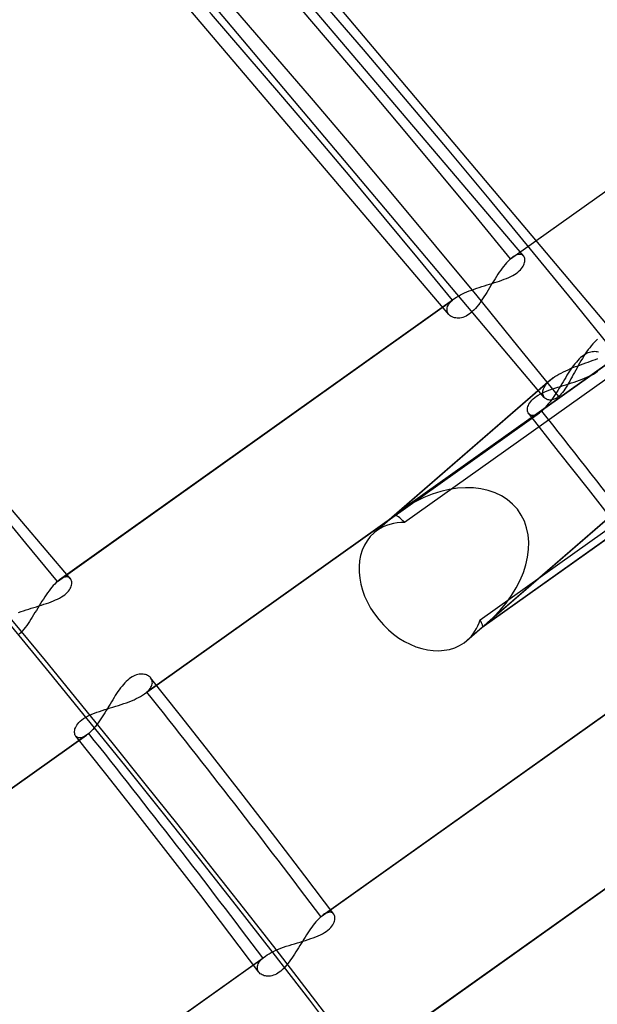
# Model space of a CAD drawing. Header units: millimetres. Extents: x -240 to 234, y -303 to 298.
# Tile 69 of 77: x 124 to 137, y 91 to 112. Entities that reach past the tile are written whole.
import ezdxf

# ---------------------------------------------------------------- set-up
doc = ezdxf.new("R2010")
doc.units = ezdxf.units.MM
doc.layers.add('MAIN-1', color=7, linetype='Continuous')
doc.layers.add('MAIN-2', color=7, linetype='Continuous')

msp = doc.modelspace()

# ---------------------------------------------------------------- linework, layer by layer
at = {"layer": 'MAIN-1'}
for centre, major_axis, start_param, end_param in [((-0.5, -0.433), (139.441, -161.013), 0.713724, 3.45689), ((-5.75, -4.98), (-132.567, 153.076), -2.427868, -0.857072), ((-50, -43.301), (-132.567, 153.076), -3.141592, -0.857072), ((-50, -43.301), (131.913, -152.32), 0, 2.284521)]:
    msp.add_ellipse(centre, major_axis=major_axis, ratio=0.75, start_param=start_param, end_param=end_param, dxfattribs=at)
at = {"layer": 'MAIN-2'}
for p, q in [((135.147, 107.146), (128.525, 114.94)), ((137.122, 105.453), (129.169, 114.883)), ((133.555, 105.909), (126.989, 113.635)), ((135.585, 104.148), (127.684, 113.52)), ((134.868, 107.089), (143.263, 113.061)), ((134.915, 107.126), (143.315, 113.101)), ((125.517, 100.296), (119.479, 107.374)), ((134.868, 107.089), (134.839, 107.063)), ((134.876, 107.096), (134.868, 107.089)), ((134.884, 107.103), (134.876, 107.096)), ((134.892, 107.109), (134.884, 107.103)), ((134.9, 107.115), (134.892, 107.109)), ((134.907, 107.121), (134.9, 107.115)), ((134.915, 107.126), (134.907, 107.121)), ((134.946, 107.146), (134.915, 107.126)), ((134.975, 107.162), (134.946, 107.146)), ((135.003, 107.174), (134.975, 107.162)), ((135.029, 107.181), (135.003, 107.174)), ((135.054, 107.185), (135.029, 107.181)), ((135.076, 107.184), (135.054, 107.185)), ((135.097, 107.18), (135.076, 107.184)), ((135.115, 107.173), (135.097, 107.18)), ((135.131, 107.162), (135.115, 107.173)), ((135.145, 107.148), (135.131, 107.162)), ((135.155, 107.134), (135.145, 107.148)), ((135.162, 107.117), (135.155, 107.134)), ((135.168, 107.099), (135.162, 107.117)), ((135.172, 107.079), (135.168, 107.099)), ((135.173, 107.058), (135.172, 107.079)), ((134.69, 106.891), (134.659, 106.849)), ((134.72, 106.93), (134.69, 106.891)), ((134.75, 106.967), (134.72, 106.93)), ((134.78, 107.002), (134.75, 106.967)), ((134.81, 107.034), (134.78, 107.002)), ((134.839, 107.063), (134.81, 107.034)), ((135.079, 106.857), (135.102, 106.884)), ((135.102, 106.884), (135.121, 106.91)), ((135.121, 106.91), (135.138, 106.936)), ((135.138, 106.936), (135.15, 106.962)), ((135.15, 106.962), (135.16, 106.987)), ((135.16, 106.987), (135.167, 107.012)), ((135.167, 107.012), (135.171, 107.035)), ((135.171, 107.035), (135.173, 107.058)), ((134.539, 106.668), (134.509, 106.62)), ((134.569, 106.715), (134.539, 106.668)), ((134.599, 106.761), (134.569, 106.715)), ((134.629, 106.806), (134.599, 106.761)), ((134.659, 106.849), (134.629, 106.806)), ((134.733, 106.655), (134.781, 106.674)), ((134.781, 106.674), (134.828, 106.694)), ((134.828, 106.694), (134.872, 106.715)), ((134.872, 106.715), (134.914, 106.736)), ((134.914, 106.736), (134.953, 106.759)), ((134.953, 106.759), (134.989, 106.782)), ((134.989, 106.782), (135.022, 106.806)), ((135.022, 106.806), (135.052, 106.832)), ((135.052, 106.832), (135.079, 106.857)), ((139.195, 106.475), (132.408, 101.647)), ((139.244, 106.514), (132.516, 101.728)), ((134.042, 106.428), (134.095, 106.447)), ((134.095, 106.447), (134.148, 106.466)), ((134.148, 106.466), (134.203, 106.484)), ((134.203, 106.484), (134.258, 106.502)), ((134.258, 106.502), (134.313, 106.519)), ((134.313, 106.519), (134.367, 106.536)), ((134.367, 106.536), (134.422, 106.552)), ((134.42, 106.474), (134.39, 106.425)), ((134.449, 106.523), (134.42, 106.474)), ((134.422, 106.552), (134.476, 106.569)), ((134.479, 106.572), (134.449, 106.523)), ((134.476, 106.569), (134.529, 106.586)), ((134.509, 106.62), (134.479, 106.572)), ((134.529, 106.586), (134.582, 106.602)), ((134.582, 106.602), (134.633, 106.619)), ((134.633, 106.619), (134.684, 106.637)), ((134.684, 106.637), (134.733, 106.655)), ((125.285, 100.276), (133.686, 106.252)), ((133.659, 106.232), (133.668, 106.239)), ((133.668, 106.239), (133.677, 106.245)), ((133.677, 106.245), (133.686, 106.252)), ((133.686, 106.252), (133.722, 106.276)), ((133.722, 106.276), (133.761, 106.3)), ((133.761, 106.3), (133.802, 106.323)), ((133.802, 106.323), (133.846, 106.345)), ((133.846, 106.345), (133.892, 106.367)), ((133.892, 106.367), (133.941, 106.388)), ((133.941, 106.388), (133.991, 106.408)), ((133.991, 106.408), (134.042, 106.428)), ((134.273, 106.239), (134.244, 106.195)), ((134.303, 106.284), (134.273, 106.239)), ((134.332, 106.33), (134.303, 106.284)), ((134.361, 106.377), (134.332, 106.33)), ((134.39, 106.425), (134.361, 106.377)), ((125.238, 100.239), (133.633, 106.211)), ((133.517, 106.024), (133.521, 106.049)), ((133.521, 106.049), (133.53, 106.075)), ((133.53, 106.075), (133.542, 106.102)), ((133.542, 106.102), (133.558, 106.129)), ((133.558, 106.129), (133.579, 106.156)), ((133.579, 106.156), (133.604, 106.184)), ((133.604, 106.184), (133.633, 106.211)), ((133.633, 106.211), (133.642, 106.218)), ((133.642, 106.218), (133.65, 106.225)), ((133.65, 106.225), (133.659, 106.232)), ((134.121, 106.035), (134.088, 106)), ((134.152, 106.072), (134.121, 106.035)), ((134.183, 106.111), (134.152, 106.072)), ((134.214, 106.152), (134.183, 106.111)), ((134.244, 106.195), (134.214, 106.152)), ((138.941, 105.988), (132.617, 101.49)), ((133.517, 105.999), (133.517, 106.024)), ((133.521, 105.975), (133.517, 105.999)), ((133.528, 105.953), (133.521, 105.975)), ((133.539, 105.932), (133.528, 105.953)), ((133.552, 105.912), (133.539, 105.932)), ((133.568, 105.896), (133.552, 105.912)), ((133.586, 105.88), (133.568, 105.896)), ((133.606, 105.867), (133.586, 105.88)), ((133.628, 105.856), (133.606, 105.867)), ((133.652, 105.846), (133.628, 105.856)), ((133.677, 105.839), (133.652, 105.846)), ((133.704, 105.834), (133.677, 105.839)), ((133.732, 105.831), (133.704, 105.834)), ((133.761, 105.831), (133.732, 105.831)), ((133.792, 105.833), (133.761, 105.831)), ((133.823, 105.839), (133.792, 105.833)), ((133.856, 105.847), (133.823, 105.839)), ((133.889, 105.859), (133.856, 105.847)), ((133.922, 105.874), (133.889, 105.859)), ((133.956, 105.893), (133.922, 105.874)), ((133.989, 105.915), (133.956, 105.893)), ((134.022, 105.94), (133.989, 105.915)), ((134.055, 105.969), (134.022, 105.94)), ((134.088, 106), (134.055, 105.969)), ((136.549, 105.203), (136.517, 105.161)), ((136.581, 105.244), (136.549, 105.203)), ((136.615, 105.282), (136.581, 105.244)), ((136.648, 105.318), (136.615, 105.282)), ((136.681, 105.351), (136.648, 105.318)), ((136.714, 105.382), (136.681, 105.351)), ((136.357, 104.991), (136.326, 104.963)), ((136.388, 105.017), (136.357, 104.991)), ((136.419, 105.04), (136.388, 105.017)), ((136.423, 105.023), (136.393, 104.975)), ((136.45, 105.06), (136.419, 105.04)), ((136.454, 105.07), (136.423, 105.023)), ((136.481, 105.077), (136.45, 105.06)), ((136.485, 105.116), (136.454, 105.07)), ((136.513, 105.091), (136.481, 105.077)), ((136.517, 105.161), (136.485, 105.116)), ((136.543, 105.102), (136.513, 105.091)), ((136.574, 105.11), (136.543, 105.102)), ((136.603, 105.115), (136.574, 105.11)), ((136.632, 105.118), (136.603, 105.115)), ((136.659, 105.119), (136.632, 105.118)), ((136.686, 105.117), (136.659, 105.119)), ((136.711, 105.113), (136.686, 105.117)), ((136.735, 105.107), (136.711, 105.113)), ((136.141, 104.758), (136.194, 104.779)), ((136.179, 104.786), (136.15, 104.746)), ((136.207, 104.825), (136.179, 104.786)), ((136.194, 104.779), (136.248, 104.8)), ((136.236, 104.862), (136.207, 104.825)), ((136.266, 104.898), (136.236, 104.862)), ((136.248, 104.8), (136.302, 104.82)), ((136.28, 104.777), (136.253, 104.728)), ((136.296, 104.931), (136.266, 104.898)), ((136.307, 104.827), (136.28, 104.777)), ((136.326, 104.963), (136.296, 104.931)), ((136.302, 104.82), (136.356, 104.84)), ((136.335, 104.876), (136.307, 104.827)), ((136.364, 104.926), (136.335, 104.876)), ((136.356, 104.84), (136.41, 104.86)), ((136.393, 104.975), (136.364, 104.926)), ((136.41, 104.86), (136.464, 104.879)), ((136.464, 104.879), (136.517, 104.898)), ((136.517, 104.898), (136.57, 104.917)), ((136.57, 104.917), (136.622, 104.936)), ((136.622, 104.936), (136.673, 104.954)), ((136.673, 104.954), (136.723, 104.974)), ((135.773, 104.561), (135.812, 104.588)), ((135.812, 104.588), (135.853, 104.614)), ((135.853, 104.614), (135.897, 104.64)), ((135.897, 104.64), (135.943, 104.665)), ((135.943, 104.665), (135.99, 104.689)), ((135.99, 104.689), (136.039, 104.712)), ((136.039, 104.572), (136.011, 104.527)), ((136.039, 104.712), (136.09, 104.735)), ((136.067, 104.617), (136.039, 104.572)), ((136.095, 104.661), (136.067, 104.617)), ((136.09, 104.735), (136.141, 104.758)), ((136.123, 104.704), (136.095, 104.661)), ((136.15, 104.746), (136.123, 104.704)), ((136.176, 104.584), (136.15, 104.538)), ((136.201, 104.631), (136.176, 104.584)), ((136.227, 104.679), (136.201, 104.631)), ((136.253, 104.728), (136.227, 104.679)), ((136.439, 104.552), (136.491, 104.574)), ((136.491, 104.574), (136.54, 104.596)), ((136.54, 104.596), (136.587, 104.62)), ((136.587, 104.62), (136.632, 104.644)), ((136.632, 104.644), (136.673, 104.669)), ((136.673, 104.669), (136.711, 104.695)), ((136.711, 104.695), (136.721, 104.702)), ((135.707, 104.51), (131.967, 101.27)), ((135.773, 104.561), (132.408, 101.647)), ((135.569, 104.331), (135.58, 104.356)), ((135.58, 104.356), (135.594, 104.381)), ((135.594, 104.381), (135.611, 104.406)), ((135.611, 104.406), (135.631, 104.432)), ((135.631, 104.432), (135.654, 104.458)), ((135.654, 104.458), (135.679, 104.484)), ((135.679, 104.484), (135.707, 104.51)), ((135.707, 104.51), (135.718, 104.518)), ((135.718, 104.518), (135.728, 104.527)), ((135.728, 104.527), (135.739, 104.536)), ((135.739, 104.536), (135.75, 104.544)), ((135.75, 104.544), (135.761, 104.553)), ((135.761, 104.553), (135.773, 104.561)), ((135.812, 104.345), (135.869, 104.363)), ((135.869, 104.363), (135.927, 104.381)), ((135.927, 104.388), (135.899, 104.342)), ((135.956, 104.435), (135.927, 104.388)), ((135.927, 104.381), (135.986, 104.399)), ((135.984, 104.481), (135.956, 104.435)), ((136.011, 104.527), (135.984, 104.481)), ((135.986, 104.399), (136.044, 104.416)), ((136.049, 104.364), (136.024, 104.325)), ((136.044, 104.416), (136.103, 104.434)), ((136.075, 104.405), (136.049, 104.364)), ((136.1, 104.448), (136.075, 104.405)), ((136.125, 104.492), (136.1, 104.448)), ((136.103, 104.434), (136.161, 104.453)), ((136.15, 104.538), (136.125, 104.492)), ((136.161, 104.453), (136.218, 104.471)), ((136.218, 104.471), (136.275, 104.49)), ((136.275, 104.49), (136.331, 104.51)), ((136.331, 104.51), (136.386, 104.531)), ((136.386, 104.531), (136.439, 104.552)), ((135.382, 104.145), (135.418, 104.171)), ((135.418, 104.171), (135.457, 104.197)), ((135.457, 104.197), (135.501, 104.221)), ((135.501, 104.221), (135.548, 104.244)), ((135.548, 104.244), (135.597, 104.266)), ((135.552, 104.261), (135.555, 104.284)), ((135.552, 104.239), (135.552, 104.261)), ((135.554, 104.219), (135.552, 104.239)), ((135.559, 104.199), (135.554, 104.219)), ((135.555, 104.284), (135.561, 104.307)), ((135.565, 104.181), (135.559, 104.199)), ((135.561, 104.307), (135.569, 104.331)), ((135.574, 104.164), (135.565, 104.181)), ((135.585, 104.148), (135.574, 104.164)), ((135.598, 104.134), (135.585, 104.148)), ((135.597, 104.266), (135.648, 104.287)), ((135.648, 104.287), (135.701, 104.307)), ((135.701, 104.307), (135.756, 104.326)), ((135.756, 104.326), (135.812, 104.345)), ((135.785, 104.165), (135.757, 104.123)), ((135.814, 104.208), (135.785, 104.165)), ((135.843, 104.252), (135.814, 104.208)), ((135.867, 104.149), (135.842, 104.132)), ((135.871, 104.297), (135.843, 104.252)), ((135.892, 104.169), (135.867, 104.149)), ((135.899, 104.342), (135.871, 104.297)), ((135.919, 104.194), (135.892, 104.169)), ((135.945, 104.222), (135.919, 104.194)), ((135.971, 104.254), (135.945, 104.222)), ((135.998, 104.288), (135.971, 104.254)), ((136.024, 104.325), (135.998, 104.288)), ((140.996, 104.051), (134.269, 99.265)), ((135.231, 103.926), (135.237, 103.952)), ((135.237, 103.952), (135.246, 103.978)), ((135.246, 103.978), (135.259, 104.006)), ((135.259, 104.006), (135.276, 104.034)), ((135.276, 104.034), (135.296, 104.062)), ((135.296, 104.062), (135.321, 104.091)), ((135.321, 104.091), (135.349, 104.118)), ((135.349, 104.118), (135.382, 104.145)), ((135.613, 103.941), (135.585, 103.911)), ((135.612, 104.122), (135.598, 104.134)), ((135.628, 104.112), (135.612, 104.122)), ((135.642, 103.973), (135.613, 103.941)), ((135.645, 104.104), (135.628, 104.112)), ((135.67, 104.008), (135.642, 103.973)), ((135.663, 104.097), (135.645, 104.104)), ((135.683, 104.093), (135.663, 104.097)), ((135.699, 104.044), (135.67, 104.008)), ((135.703, 104.091), (135.683, 104.093)), ((135.728, 104.083), (135.699, 104.044)), ((135.725, 104.091), (135.703, 104.091)), ((135.747, 104.094), (135.725, 104.091)), ((135.757, 104.123), (135.728, 104.083)), ((135.77, 104.099), (135.747, 104.094)), ((135.793, 104.107), (135.77, 104.099)), ((135.817, 104.118), (135.793, 104.107)), ((135.842, 104.132), (135.817, 104.118)), ((127.086, 97.848), (135.483, 103.821)), ((135.53, 103.858), (127.138, 97.889)), ((134.22, 99.424), (140.544, 103.922)), ((135.228, 103.901), (135.231, 103.926)), ((135.228, 103.877), (135.228, 103.901)), ((135.23, 103.855), (135.228, 103.877)), ((135.236, 103.835), (135.23, 103.855)), ((135.244, 103.816), (135.236, 103.835)), ((135.254, 103.8), (135.244, 103.816)), ((135.889, 103), (135.253, 103.802)), ((135.27, 103.785), (135.254, 103.8)), ((135.288, 103.773), (135.27, 103.785)), ((135.309, 103.766), (135.288, 103.773)), ((135.332, 103.763), (135.309, 103.766)), ((135.358, 103.764), (135.332, 103.763)), ((135.387, 103.771), (135.358, 103.764)), ((135.417, 103.782), (135.387, 103.771)), ((135.449, 103.799), (135.417, 103.782)), ((135.483, 103.821), (135.449, 103.799)), ((135.49, 103.827), (135.483, 103.821)), ((135.498, 103.832), (135.49, 103.827)), ((135.506, 103.838), (135.498, 103.832)), ((135.514, 103.845), (135.506, 103.838)), ((135.522, 103.851), (135.514, 103.845)), ((135.53, 103.858), (135.522, 103.851)), ((135.557, 103.883), (135.53, 103.858)), ((135.585, 103.911), (135.557, 103.883)), ((136.522, 102.196), (135.889, 103)), ((134.259, 99.262), (138.388, 102.199)), ((134.259, 99.262), (137.622, 102.175)), ((137.69, 102.228), (134.377, 99.359)), ((137.217, 101.305), (136.522, 102.196)), ((132.408, 101.647), (132.031, 101.32)), ((125.18, 100.183), (125.15, 100.152)), ((125.209, 100.213), (125.18, 100.183)), ((125.238, 100.239), (125.209, 100.213)), ((125.246, 100.246), (125.238, 100.239)), ((125.254, 100.252), (125.246, 100.246)), ((125.262, 100.259), (125.254, 100.252)), ((125.269, 100.265), (125.262, 100.259)), ((125.277, 100.271), (125.269, 100.265)), ((125.285, 100.276), (125.277, 100.271)), ((125.315, 100.296), (125.285, 100.276)), ((125.345, 100.312), (125.315, 100.296)), ((125.373, 100.324), (125.345, 100.312)), ((125.399, 100.331), (125.373, 100.324)), ((125.423, 100.335), (125.399, 100.331)), ((125.446, 100.334), (125.423, 100.335)), ((125.467, 100.33), (125.446, 100.334)), ((125.485, 100.323), (125.467, 100.33)), ((125.501, 100.312), (125.485, 100.323)), ((125.515, 100.298), (125.501, 100.312)), ((125.525, 100.284), (125.515, 100.298)), ((125.533, 100.267), (125.525, 100.284)), ((125.538, 100.249), (125.533, 100.267)), ((125.537, 100.162), (125.542, 100.185)), ((125.542, 100.229), (125.538, 100.249)), ((125.543, 100.208), (125.542, 100.229)), ((125.542, 100.185), (125.543, 100.208)), ((125.029, 99.999), (124.999, 99.956)), ((125.06, 100.041), (125.029, 99.999)), ((125.09, 100.08), (125.06, 100.041)), ((125.12, 100.117), (125.09, 100.08)), ((125.15, 100.152), (125.12, 100.117)), ((125.392, 99.956), (125.422, 99.982)), ((125.422, 99.982), (125.449, 100.007)), ((125.449, 100.007), (125.472, 100.034)), ((125.472, 100.034), (125.492, 100.06)), ((125.492, 100.06), (125.508, 100.086)), ((125.508, 100.086), (125.521, 100.112)), ((125.521, 100.112), (125.531, 100.137)), ((125.531, 100.137), (125.537, 100.162)), ((124.879, 99.77), (124.849, 99.721)), ((124.909, 99.818), (124.879, 99.77)), ((124.939, 99.865), (124.909, 99.818)), ((124.969, 99.911), (124.939, 99.865)), ((124.951, 99.752), (125.003, 99.769)), ((124.999, 99.956), (124.969, 99.911)), ((125.003, 99.769), (125.054, 99.787)), ((125.054, 99.787), (125.103, 99.805)), ((125.103, 99.805), (125.151, 99.824)), ((125.151, 99.824), (125.198, 99.844)), ((125.198, 99.844), (125.242, 99.865)), ((125.242, 99.865), (125.284, 99.886)), ((125.284, 99.886), (125.323, 99.909)), ((125.323, 99.909), (125.359, 99.932)), ((125.359, 99.932), (125.392, 99.956)), ((124.412, 99.578), (124.464, 99.597)), ((124.464, 99.597), (124.518, 99.616)), ((124.518, 99.616), (124.573, 99.634)), ((124.573, 99.634), (124.627, 99.652)), ((124.627, 99.652), (124.682, 99.669)), ((124.682, 99.669), (124.737, 99.686)), ((124.76, 99.575), (124.731, 99.527)), ((124.737, 99.686), (124.792, 99.702)), ((124.79, 99.624), (124.76, 99.575)), ((124.819, 99.673), (124.79, 99.624)), ((124.792, 99.702), (124.846, 99.719)), ((124.849, 99.721), (124.819, 99.673)), ((124.846, 99.719), (124.899, 99.736)), ((124.899, 99.736), (124.951, 99.752)), ((124.614, 99.344), (124.584, 99.302)), ((124.644, 99.388), (124.614, 99.344)), ((124.673, 99.434), (124.644, 99.388)), ((124.702, 99.48), (124.673, 99.434)), ((124.731, 99.527), (124.702, 99.48)), ((124.458, 99.15), (124.425, 99.119)), ((124.491, 99.185), (124.458, 99.15)), ((124.522, 99.222), (124.491, 99.185)), ((124.553, 99.261), (124.522, 99.222)), ((124.584, 99.302), (124.553, 99.261)), ((130.886, 93.155), (139.284, 99.129)), ((133.881, 98.935), (134.259, 99.262)), ((134.269, 99.266), (133.945, 98.985)), ((130.84, 93.118), (139.232, 99.088)), ((126.669, 98.084), (126.639, 98.051)), ((126.7, 98.115), (126.669, 98.084)), ((126.731, 98.144), (126.7, 98.115)), ((126.762, 98.17), (126.731, 98.144)), ((126.793, 98.192), (126.762, 98.17)), ((126.824, 98.212), (126.793, 98.192)), ((126.855, 98.229), (126.824, 98.212)), ((126.886, 98.243), (126.855, 98.229)), ((126.917, 98.254), (126.886, 98.243)), ((126.947, 98.262), (126.917, 98.254)), ((126.977, 98.268), (126.947, 98.262)), ((127.005, 98.271), (126.977, 98.268)), ((127.033, 98.271), (127.005, 98.271)), ((127.059, 98.269), (127.033, 98.271)), ((127.085, 98.265), (127.059, 98.269)), ((127.109, 98.259), (127.085, 98.265)), ((127.131, 98.252), (127.109, 98.259)), ((127.153, 98.242), (127.131, 98.252)), ((127.172, 98.231), (127.153, 98.242)), ((127.19, 98.218), (127.172, 98.231)), ((127.206, 98.204), (127.19, 98.218)), ((127.22, 98.188), (127.206, 98.204)), ((127.852, 97.393), (127.218, 98.192)), ((127.233, 98.17), (127.22, 98.188)), ((127.243, 98.151), (127.233, 98.17)), ((127.25, 98.13), (127.243, 98.151)), ((127.254, 98.108), (127.25, 98.13)), ((127.253, 98.062), (127.255, 98.086)), ((127.255, 98.086), (127.254, 98.108)), ((126.524, 97.898), (126.496, 97.857)), ((126.552, 97.939), (126.524, 97.898)), ((126.581, 97.978), (126.552, 97.939)), ((126.61, 98.015), (126.581, 97.978)), ((126.639, 98.051), (126.61, 98.015)), ((127.113, 97.868), (127.121, 97.875)), ((127.121, 97.875), (127.13, 97.882)), ((127.13, 97.882), (127.138, 97.889)), ((127.138, 97.889), (127.165, 97.914)), ((127.165, 97.914), (127.188, 97.939)), ((127.188, 97.939), (127.208, 97.964)), ((127.208, 97.964), (127.225, 97.989)), ((127.225, 97.989), (127.237, 98.014)), ((127.237, 98.014), (127.247, 98.038)), ((127.247, 98.038), (127.253, 98.062)), ((126.385, 97.68), (126.357, 97.634)), ((126.413, 97.725), (126.385, 97.68)), ((126.441, 97.77), (126.413, 97.725)), ((126.468, 97.814), (126.441, 97.77)), ((126.496, 97.857), (126.468, 97.814)), ((126.705, 97.663), (126.76, 97.683)), ((126.76, 97.683), (126.813, 97.704)), ((126.813, 97.704), (126.865, 97.726)), ((126.865, 97.726), (126.914, 97.749)), ((126.914, 97.749), (126.961, 97.773)), ((126.961, 97.773), (127.006, 97.797)), ((127.006, 97.797), (127.047, 97.822)), ((127.047, 97.822), (127.085, 97.848)), ((127.085, 97.848), (127.095, 97.854)), ((127.095, 97.854), (127.104, 97.861)), ((127.104, 97.861), (127.113, 97.868)), ((126.022, 97.439), (126.075, 97.459)), ((126.075, 97.459), (126.13, 97.479)), ((126.13, 97.479), (126.186, 97.497)), ((126.186, 97.497), (126.243, 97.515)), ((126.243, 97.515), (126.301, 97.533)), ((126.273, 97.495), (126.245, 97.45)), ((126.301, 97.541), (126.273, 97.495)), ((126.329, 97.587), (126.301, 97.541)), ((126.301, 97.533), (126.36, 97.551)), ((126.357, 97.634), (126.329, 97.587)), ((126.36, 97.551), (126.418, 97.569)), ((126.418, 97.569), (126.477, 97.587)), ((126.477, 97.587), (126.535, 97.605)), ((126.535, 97.605), (126.592, 97.624)), ((126.592, 97.624), (126.649, 97.643)), ((126.649, 97.643), (126.705, 97.663)), ((125.695, 97.243), (125.723, 97.271)), ((125.723, 97.271), (125.755, 97.298)), ((125.755, 97.298), (125.791, 97.324)), ((125.791, 97.324), (125.831, 97.349)), ((125.831, 97.349), (125.875, 97.374)), ((125.875, 97.374), (125.921, 97.397)), ((125.921, 97.397), (125.971, 97.418)), ((125.971, 97.418), (126.022, 97.439)), ((126.131, 97.276), (126.102, 97.236)), ((126.159, 97.318), (126.131, 97.276)), ((126.188, 97.361), (126.159, 97.318)), ((126.216, 97.405), (126.188, 97.361)), ((126.245, 97.45), (126.216, 97.405)), ((128.483, 96.593), (127.852, 97.393)), ((125.601, 97.053), (125.604, 97.078)), ((125.601, 97.03), (125.601, 97.053)), ((125.604, 97.078), (125.611, 97.104)), ((125.611, 97.104), (125.62, 97.131)), ((125.62, 97.131), (125.633, 97.159)), ((125.633, 97.159), (125.649, 97.187)), ((125.649, 97.187), (125.67, 97.215)), ((125.67, 97.215), (125.695, 97.243)), ((125.959, 97.063), (125.931, 97.036)), ((125.987, 97.094), (125.959, 97.063)), ((126.016, 97.126), (125.987, 97.094)), ((126.044, 97.16), (126.016, 97.126)), ((126.073, 97.197), (126.044, 97.16)), ((126.102, 97.236), (126.073, 97.197)), ((117.459, 91), (125.857, 96.974)), ((125.904, 97.011), (117.512, 91.041)), ((125.604, 97.008), (125.601, 97.03)), ((125.61, 96.987), (125.604, 97.008)), ((125.618, 96.969), (125.61, 96.987)), ((125.628, 96.953), (125.618, 96.969)), ((126.264, 96.154), (125.627, 96.955)), ((125.643, 96.938), (125.628, 96.953)), ((125.662, 96.926), (125.643, 96.938)), ((125.683, 96.919), (125.662, 96.926)), ((125.706, 96.916), (125.683, 96.919)), ((125.732, 96.917), (125.706, 96.916)), ((125.761, 96.924), (125.732, 96.917)), ((125.791, 96.935), (125.761, 96.924)), ((125.823, 96.952), (125.791, 96.935)), ((125.857, 96.974), (125.823, 96.952)), ((125.864, 96.979), (125.857, 96.974)), ((125.872, 96.985), (125.864, 96.979)), ((125.88, 96.991), (125.872, 96.985)), ((125.888, 96.997), (125.88, 96.991)), ((125.896, 97.004), (125.888, 96.997)), ((125.904, 97.011), (125.896, 97.004)), ((125.931, 97.036), (125.904, 97.011)), ((132.589, 90.657), (140.99, 96.633)), ((141.037, 96.67), (132.641, 90.698)), ((129.184, 95.694), (128.483, 96.593)), ((126.897, 95.349), (126.264, 96.154)), ((129.88, 94.792), (129.184, 95.694)), ((127.592, 94.458), (126.897, 95.349)), ((130.499, 93.983), (129.88, 94.792)), ((128.282, 93.565), (127.592, 94.458)), ((131.114, 93.171), (130.499, 93.983)), ((128.903, 92.752), (128.282, 93.565)), ((130.785, 93.067), (130.757, 93.037)), ((130.813, 93.094), (130.785, 93.067)), ((130.84, 93.118), (130.813, 93.094)), ((130.848, 93.125), (130.84, 93.118)), ((130.856, 93.132), (130.848, 93.125)), ((130.863, 93.138), (130.856, 93.132)), ((130.871, 93.144), (130.863, 93.138)), ((130.879, 93.15), (130.871, 93.144)), ((130.887, 93.155), (130.879, 93.15)), ((130.917, 93.175), (130.887, 93.155)), ((130.946, 93.191), (130.917, 93.175)), ((130.974, 93.202), (130.946, 93.191)), ((131, 93.209), (130.974, 93.202)), ((131.023, 93.213), (131, 93.209)), ((131.045, 93.212), (131.023, 93.213)), ((131.065, 93.207), (131.045, 93.212)), ((131.083, 93.199), (131.065, 93.207)), ((131.098, 93.188), (131.083, 93.199)), ((131.111, 93.174), (131.098, 93.188)), ((131.121, 93.158), (131.111, 93.174)), ((131.129, 93.141), (131.121, 93.158)), ((131.134, 93.121), (131.129, 93.141)), ((131.133, 93.051), (131.136, 93.075)), ((131.136, 93.099), (131.134, 93.121)), ((131.136, 93.075), (131.136, 93.099)), ((130.615, 92.857), (130.586, 92.815)), ((130.643, 92.896), (130.615, 92.857)), ((130.672, 92.935), (130.643, 92.896)), ((130.701, 92.971), (130.672, 92.935)), ((130.729, 93.005), (130.701, 92.971)), ((130.757, 93.037), (130.729, 93.005)), ((130.987, 92.831), (131.019, 92.858)), ((131.019, 92.858), (131.046, 92.886)), ((131.046, 92.886), (131.07, 92.914)), ((131.07, 92.914), (131.09, 92.942)), ((131.09, 92.942), (131.106, 92.97)), ((131.106, 92.97), (131.118, 92.998)), ((131.118, 92.998), (131.127, 93.025)), ((131.127, 93.025), (131.133, 93.051)), ((129.521, 91.937), (128.903, 92.752)), ((130.5, 92.685), (130.472, 92.64)), ((130.529, 92.729), (130.5, 92.685)), ((130.557, 92.773), (130.529, 92.729)), ((130.586, 92.815), (130.557, 92.773)), ((130.567, 92.633), (130.622, 92.651)), ((130.622, 92.651), (130.676, 92.67)), ((130.676, 92.67), (130.728, 92.69)), ((130.728, 92.69), (130.778, 92.711)), ((130.778, 92.711), (130.826, 92.733)), ((130.826, 92.733), (130.872, 92.756)), ((130.872, 92.756), (130.914, 92.78)), ((130.914, 92.78), (130.952, 92.805)), ((130.952, 92.805), (130.987, 92.831)), ((129.934, 92.426), (129.989, 92.447)), ((129.989, 92.447), (130.045, 92.468)), ((130.045, 92.468), (130.102, 92.488)), ((130.102, 92.488), (130.16, 92.507)), ((130.16, 92.507), (130.219, 92.526)), ((130.219, 92.526), (130.278, 92.544)), ((130.278, 92.544), (130.337, 92.562)), ((130.36, 92.458), (130.333, 92.413)), ((130.337, 92.562), (130.396, 92.579)), ((130.388, 92.503), (130.36, 92.458)), ((130.416, 92.549), (130.388, 92.503)), ((130.396, 92.579), (130.454, 92.597)), ((130.444, 92.594), (130.416, 92.549)), ((130.472, 92.64), (130.444, 92.594)), ((130.454, 92.597), (130.511, 92.615)), ((130.511, 92.615), (130.567, 92.633)), ((121.213, 86.271), (129.605, 92.24)), ((121.26, 86.308), (129.658, 92.281)), ((129.578, 92.215), (129.605, 92.24)), ((129.605, 92.24), (129.614, 92.247)), ((129.614, 92.247), (129.622, 92.254)), ((129.622, 92.254), (129.631, 92.261)), ((129.631, 92.261), (129.64, 92.268)), ((129.64, 92.268), (129.649, 92.275)), ((129.649, 92.275), (129.658, 92.281)), ((129.658, 92.281), (129.696, 92.307)), ((129.696, 92.307), (129.738, 92.332)), ((129.738, 92.332), (129.783, 92.357)), ((129.783, 92.357), (129.831, 92.381)), ((129.831, 92.381), (129.882, 92.404)), ((129.882, 92.404), (129.934, 92.426)), ((130.222, 92.24), (130.194, 92.2)), ((130.25, 92.282), (130.222, 92.24)), ((130.277, 92.325), (130.25, 92.282)), ((130.305, 92.368), (130.277, 92.325)), ((130.333, 92.413), (130.305, 92.368)), ((129.487, 92.043), (129.49, 92.066)), ((129.487, 92.02), (129.487, 92.043)), ((129.491, 91.998), (129.487, 92.02)), ((129.49, 92.066), (129.496, 92.091)), ((129.496, 92.091), (129.505, 92.115)), ((129.505, 92.115), (129.518, 92.14)), ((129.518, 92.14), (129.535, 92.165)), ((129.535, 92.165), (129.555, 92.19)), ((129.555, 92.19), (129.578, 92.215)), ((130.046, 92.019), (130.015, 91.99)), ((130.077, 92.052), (130.046, 92.019)), ((130.107, 92.086), (130.077, 92.052)), ((130.136, 92.122), (130.107, 92.086)), ((130.165, 92.16), (130.136, 92.122)), ((130.194, 92.2), (130.165, 92.16)), ((129.498, 91.977), (129.491, 91.998)), ((129.507, 91.957), (129.498, 91.977)), ((129.519, 91.939), (129.507, 91.957)), ((129.533, 91.922), (129.519, 91.939)), ((129.549, 91.907), (129.533, 91.922)), ((129.568, 91.894), (129.549, 91.907)), ((129.588, 91.882), (129.568, 91.894)), ((129.609, 91.872), (129.588, 91.882)), ((129.633, 91.864), (129.609, 91.872)), ((129.657, 91.858), (129.633, 91.864)), ((129.683, 91.854), (129.657, 91.858)), ((129.71, 91.853), (129.683, 91.854)), ((129.738, 91.854), (129.71, 91.853)), ((129.767, 91.857), (129.738, 91.854)), ((129.797, 91.863), (129.767, 91.857)), ((129.828, 91.872), (129.797, 91.863)), ((129.859, 91.884), (129.828, 91.872)), ((129.891, 91.899), (129.859, 91.884)), ((129.922, 91.918), (129.891, 91.899)), ((129.953, 91.939), (129.922, 91.918)), ((129.984, 91.963), (129.953, 91.939)), ((130.015, 91.99), (129.984, 91.963))]:
    msp.add_line(p, q, dxfattribs=at)
for centre, major_axis, ratio, start_param, end_param in [((9.244, 8.006), (-145.764, 168.313), 0.75, -1.616769, -0.097375), ((9.244, 8.006), (144.444, -166.79), 0.75, 1.524472, 3.04457), ((4.244, 3.676), (-145.764, 168.313), 0.75, -1.616769, -0.097375), ((4.244, 3.676), (144.444, -166.79), 0.75, 1.524472, 3.04457), ((0, 0), (-138.787, 160.257), 0.75, -2.427868, 0.713724), ((24.244, 20.996), (-122.283, 141.2), 0.75, -1.610102, -0.104042), ((24.244, 20.996), (120.964, -139.677), 0.75, 1.531844, 3.037198), ((24.244, 20.996), (-111.994, 129.319), 0.75, -1.607127, -0.107017), ((-5.25, -4.547), (-131.913, 152.32), 0.75, -2.427868, -0.857072), ((24.244, 20.996), (120.964, -139.677), 0.75, 1.482764, 1.515481), ((133.334, 100.455), (-1.677, -1.318), 0.707746, 1.621956, 4.659445), ((133.334, 100.455), (-1.677, -1.318), 0.707746, -1.62374, -1.575097), ((133.334, 100.455), (-0.935, 1.19), 0.090057, -0.590972, -0.067373), ((132.956, 100.128), (-0.989, 1.142), 0.75, -0.595273, -0.071674), ((132.956, 100.128), (-0.989, 1.142), 0.75, 0.000079, 3.069919), ((132.956, 100.128), (-0.989, 1.142), 0.75, -0.071674, 0.000079), ((132.956, 100.128), (-0.989, 1.142), 0.75, 3.141592, 3.593518), ((133.334, 100.455), (-0.935, 1.19), 0.090057, 3.140674, 3.597818), ((133.334, 100.455), (-1.677, -1.318), 0.707746, 1.566496, 1.621956), ((133.334, 100.455), (-0.935, 1.19), 0.090057, 3.07422, 3.130723), ((133.334, 100.455), (-0.935, 1.19), 0.090057, 3.130723, 3.140674), ((132.956, 100.128), (-0.989, 1.142), 0.75, 3.069919, 3.141592), ((24.244, 20.996), (-111.994, 129.319), 0.75, -1.660139, -1.624801), ((24.244, 20.996), (110.675, -127.796), 0.75, 1.481243, 1.517002)]:
    msp.add_ellipse(centre, major_axis=major_axis, ratio=ratio, start_param=start_param, end_param=end_param, dxfattribs=at)

doc.saveas('drawing.dxf')
